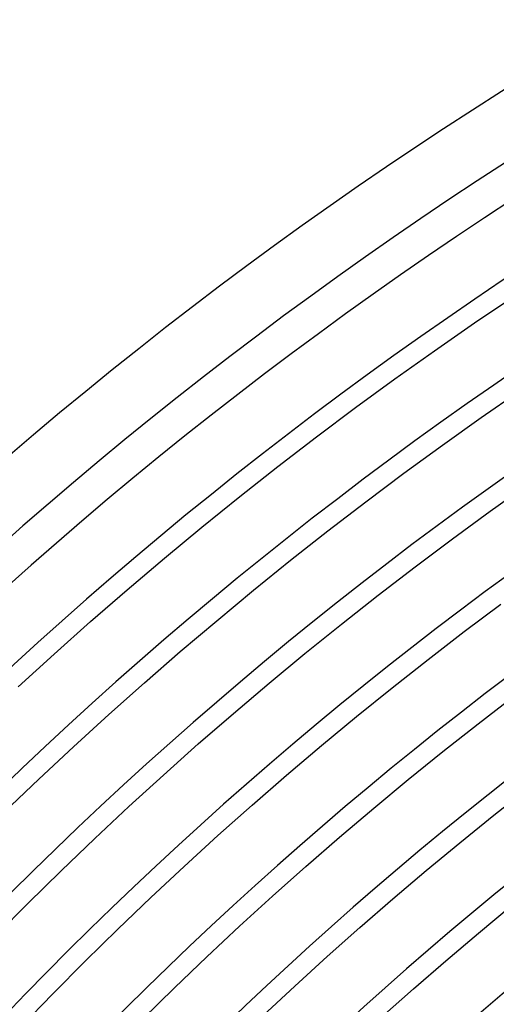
# Model space of a CAD drawing. Header units: millimetres. Extents: x -310 to 310, y -273 to 273.
# Tile 24 of 84: x -175 to -145, y 169 to 233. Entities that reach past the tile are written whole.
import ezdxf

# ---------------------------------------------------------------- set-up
doc = ezdxf.new("R2010")
doc.units = ezdxf.units.MM
doc.layers.add('THICK', color=7, linetype='Continuous')

msp = doc.modelspace()

# ---------------------------------------------------------------- linework, layer by layer
at = {"layer": 'THICK'}
for p, q in [((-146.05, 213.288), (-143.452, 215.044)), ((-148.626, 211.501), (-146.05, 213.288)), ((-151.18, 209.682), (-148.626, 211.501)), ((-153.713, 207.833), (-151.18, 209.682)), ((-145.608, 207.205), (-143.084, 208.956)), ((-156.222, 205.954), (-153.713, 207.833)), ((-148.11, 205.424), (-145.608, 207.205)), ((-158.709, 204.043), (-156.222, 205.954)), ((-150.591, 203.612), (-148.11, 205.424)), ((-161.172, 202.103), (-158.709, 204.043)), ((-153.049, 201.771), (-150.591, 203.612)), ((-145.04, 201.165), (-142.589, 202.91)), ((-163.612, 200.134), (-161.172, 202.103)), ((-155.486, 199.899), (-153.049, 201.771)), ((-147.469, 199.391), (-145.04, 201.165)), ((-166.027, 198.134), (-163.612, 200.134)), ((-157.899, 197.999), (-155.486, 199.899)), ((-149.877, 197.588), (-147.469, 199.391)), ((-168.418, 196.106), (-166.027, 198.134)), ((-160.289, 196.069), (-157.899, 197.999)), ((-152.262, 195.755), (-149.877, 197.588)), ((-170.784, 194.049), (-168.418, 196.106)), ((-162.655, 194.11), (-160.289, 196.069)), ((-154.625, 193.894), (-152.262, 195.755)), ((-146.704, 193.405), (-144.347, 195.17)), ((-164.998, 192.123), (-162.655, 194.11)), ((-173.126, 191.963), (-170.784, 194.049)), ((-156.966, 192.004), (-154.625, 193.894)), ((-149.039, 191.611), (-146.704, 193.405)), ((-175.441, 189.849), (-173.126, 191.963)), ((-167.316, 190.108), (-164.998, 192.123)), ((-159.283, 190.086), (-156.966, 192.004)), ((-151.352, 189.79), (-149.039, 191.611)), ((-169.609, 188.064), (-167.316, 190.108)), ((-161.577, 188.14), (-159.283, 190.086)), ((-153.643, 187.94), (-151.352, 189.79)), ((-145.816, 187.467), (-143.531, 189.222)), ((-171.878, 185.993), (-169.609, 188.064)), ((-163.847, 186.167), (-161.577, 188.14)), ((-155.911, 186.062), (-153.643, 187.94)), ((-148.079, 185.685), (-145.816, 187.467)), ((-174.121, 183.895), (-171.878, 185.993)), ((-166.093, 184.166), (-163.847, 186.167)), ((-158.157, 184.158), (-155.911, 186.062)), ((-150.32, 183.875), (-148.079, 185.685)), ((-168.315, 182.137), (-166.093, 184.166)), ((-160.379, 182.226), (-158.157, 184.158)), ((-176.339, 181.769), (-174.121, 183.895)), ((-152.539, 182.038), (-150.32, 183.875)), ((-144.806, 181.58), (-142.592, 183.323)), ((-170.512, 180.083), (-168.315, 182.137)), ((-162.577, 180.267), (-160.379, 182.226)), ((-154.736, 180.175), (-152.539, 182.038)), ((-146.997, 179.811), (-144.806, 181.58)), ((-164.752, 178.282), (-162.577, 180.267)), ((-156.91, 178.285), (-154.736, 180.175)), ((-172.684, 178.001), (-170.512, 180.083)), ((-149.167, 178.014), (-146.997, 179.811)), ((-166.902, 176.27), (-164.752, 178.282)), ((-159.061, 176.368), (-156.91, 178.285)), ((-174.83, 175.893), (-172.684, 178.001)), ((-151.316, 176.192), (-149.167, 178.014)), ((-161.189, 174.426), (-159.061, 176.368)), ((-176.951, 173.76), (-174.83, 175.893)), ((-169.028, 174.233), (-166.902, 176.27)), ((-153.442, 174.344), (-151.316, 176.192)), ((-145.796, 173.99), (-143.674, 175.746)), ((-163.293, 172.458), (-161.189, 174.426)), ((-171.129, 172.17), (-169.028, 174.233)), ((-155.545, 172.47), (-153.442, 174.344)), ((-147.895, 172.209), (-145.796, 173.99)), ((-173.205, 170.082), (-171.129, 172.17)), ((-165.372, 170.465), (-163.293, 172.458)), ((-157.626, 170.57), (-155.545, 172.47)), ((-149.973, 170.403), (-147.895, 172.209)), ((-175.255, 167.968), (-173.205, 170.082)), ((-167.428, 168.446), (-165.372, 170.465)), ((-159.683, 168.646), (-157.626, 170.57)), ((-152.029, 168.571), (-149.973, 170.403))]:
    msp.add_line(p, q, dxfattribs=at)
for radius, start, end in [(270, 120.4237, 179.57632), (266, 120.4308, 179.56921), (263.75, 120.12175, 179.87821), (259.75, 120.44117, 179.55884), (254.5, 120.45028, 179.54973), (249.25, 120.45974, 179.54022), (244, 120.46965, 179.53037), (238.75, 120.47996, 179.52005), (233.5, 120.49079, 179.50922), (228.25, 120.50208, 179.49794), (223, 120.51388, 179.48613), (217.75, 120.52626, 179.47376), (212.5, 120.53926, 179.46075), (207.25, 120.5529, 179.44706), (202, 120.56728, 179.43273)]:
    msp.add_arc((0, 0), radius, start, end, dxfattribs=at)

doc.saveas('drawing.dxf')
